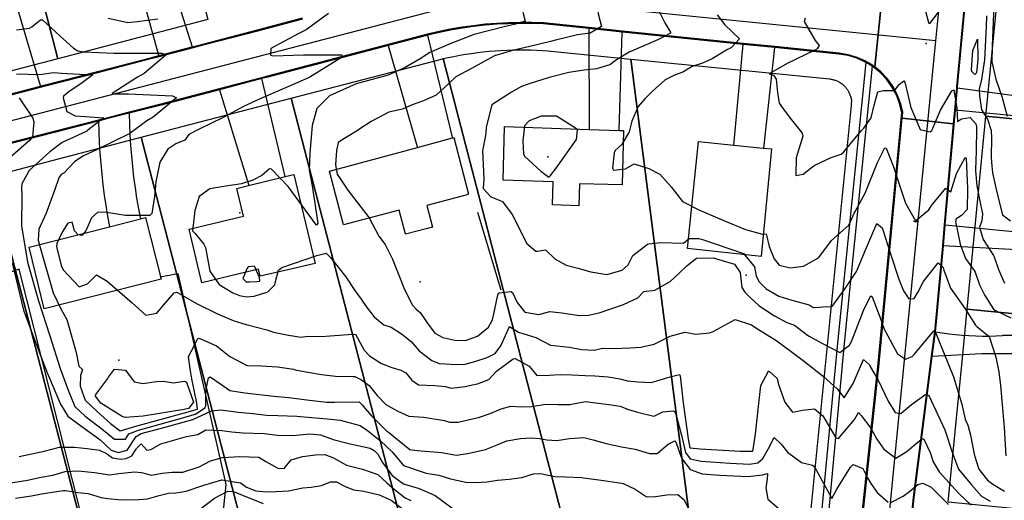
# Model space of a CAD drawing. Header units: inches. Extents: x 1364669 to 1365969, y 438680 to 440663.
# Tile 19 of 33: x 1364976 to 1365484, y 439606 to 439854. Entities that reach past the tile are written whole.
import ezdxf

# ---------------------------------------------------------------- set-up
doc = ezdxf.new("R2010")
doc.units = ezdxf.units.IN
doc.header["$MEASUREMENT"] = 0
for name, color, linetype, true_color in [('Building Footprints', 7, 'Continuous', 0xa71faf), ('Contour Lines 2 ft', 7, 'Continuous', 0x4b1f6a), ('Driveways', 7, 'Continuous', 0xa71faf), ('Fences', 7, 'Continuous', 0xa71faf), ('Parcel Attributes', 7, 'Continuous', 0xf61fde), ('Parcel Line', 7, 'Continuous', 0xf61fde), ('Pavement_Polygons', 7, 'Continuous', 0xf61fde), ('Road Pavement', 7, 'Continuous', 0xa31f53), ('Sidewalks', 7, 'Continuous', 0xa71faf), ('Spot Elevation', 7, 'Continuous', 0xf21f81), ('Street Centerlines', 7, 'Continuous', 0xa31f53)]:
    doc.layers.add(name, color=color, linetype=linetype, true_color=true_color)

msp = doc.modelspace()

# ---------------------------------------------------------------- linework, layer by layer
at = {"layer": 'Building Footprints'}
for points in [[(1365287.75, 439796.41), (1365287, 439768.41), (1365265, 439769), (1365264.63, 439757.59), (1365251, 439758.19), (1365251.38, 439770), (1365225.62, 439770.81), (1365226.37, 439798.59), (1365270, 439797.03), (1365285.38, 439796.5)], [(1365186.25, 439757.81), (1365189.25, 439746.59), (1365186.62, 439745.91), (1365175.25, 439743), (1365172, 439755.41), (1365143.25, 439747.81), (1365136, 439775.59), (1365181.37, 439787.75), (1365199.5, 439792.62), (1365200.25, 439792.81), (1365207.75, 439763.59), (1365206.37, 439763.22)], [(1365364, 439787), (1365358.62, 439731.59), (1365320.75, 439735.59), (1365326.37, 439790.81), (1365344.62, 439788.97), (1365359.75, 439787.44)], [(1365119.13, 439725.75), (1365100.38, 439721.41), (1365099.38, 439725), (1365070.25, 439718), (1365063.62, 439745.59), (1365091.75, 439752.41), (1365088.25, 439766.59), (1365094.38, 439768.09), (1365113.25, 439772.69), (1365117.75, 439773.81), (1365128.75, 439728)], [(1365049.25, 439719.81), (1364989, 439704.59), (1364981.25, 439736.41), (1365022.62, 439746.88), (1365038.62, 439750.91), (1365041.25, 439751.59)]]:
    msp.add_lwpolyline(points, close=True, dxfattribs=at)
at = {"layer": 'Contour Lines 2 ft'}
for points, elevation in [([(1365484.25, 439918.68), (1365481.93, 439908.91), (1365481.37, 439906.47), (1365481.58, 439897.86), (1365479.78, 439879.81), (1365478.54, 439856.8), (1365477.87, 439840.02), (1365477.67, 439831.79), (1365479.67, 439822.89), (1365483, 439813.5), (1365483.22, 439812.72), (1365485.58, 439803.91)], 844), ([(1365250, 439902.85), (1365254.6, 439901.59), (1365260.59, 439899.51), (1365272.88, 439894.56), (1365278.84, 439891.12), (1365286.16, 439886.09), (1365293.89, 439880.72), (1365310.58, 439871.23), (1365311.88, 439867.07), (1365310.89, 439866.35), (1365305.44, 439861.14), (1365305.07, 439859.8), (1365309.03, 439851.88), (1365311.93, 439847.1), (1365311.84, 439846.68), (1365305.74, 439843.39), (1365290.67, 439836.8), (1365284.03, 439832.88), (1365280.65, 439830.34), (1365273.79, 439828.32), (1365267.36, 439827.65), (1365259.57, 439826.42), (1365250, 439823.97)], 836), ([(1365250, 439886.4), (1365262.57, 439882.03), (1365271.88, 439877.71), (1365274.52, 439876.02), (1365278.6, 439872.88), (1365276.52, 439869.78), (1365274.61, 439866.37), (1365274.55, 439856.64), (1365276.33, 439850.13), (1365270.53, 439846.69), (1365263.97, 439845.71), (1365253.27, 439843.14), (1365250, 439842.35)], 834), ([(1365442.89, 439859.81), (1365444.96, 439852.12), (1365445.69, 439851.69), (1365451.35, 439859)], 842), ([(1365135.61, 439856.73), (1365123.99, 439848.33), (1365119.94, 439846.38), (1365105.87, 439838.7), (1365105.71, 439835.36), (1365106.82, 439835.03), (1365122.74, 439835.47), (1365142.25, 439835.56), (1365143.1, 439834.57), (1365125.9, 439823.97), (1365120.97, 439821.69), (1365100.66, 439813.02), (1365092.07, 439809.08), (1365081.3, 439803.25), (1365068.52, 439797.02), (1365063.6, 439794.5), (1365061.41, 439791.44), (1365056.88, 439789.57), (1365052.77, 439786.78), (1365048.5, 439780.19), (1365046.54, 439770.1), (1365045.76, 439762.55), (1365044.52, 439753.77), (1365043.44, 439752.62), (1365030.87, 439752.75), (1365021.06, 439754.25), (1365016.67, 439754.36), (1365013.33, 439751.42), (1365010.47, 439744.81), (1365008.28, 439742.39), (1365006.54, 439742.63), (1365004.54, 439744.7), (1365003.44, 439749.22), (1365001.13, 439748.68), (1364998.18, 439744.03), (1364995.44, 439738.25), (1364995.26, 439736.69), (1364997.67, 439726.84), (1364998.77, 439724.76), (1365006.92, 439715.9), (1365011.28, 439717.45), (1365015.91, 439722.15), (1365021.37, 439718.83), (1365034.26, 439707.74), (1365041.42, 439701.25), (1365046.97, 439702.26), (1365050.51, 439706.43), (1365055.92, 439712.74), (1365057.34, 439713.15), (1365067.45, 439707.38), (1365078.36, 439702.03), (1365086.35, 439698.54), (1365093.02, 439696.54), (1365103.8, 439693.82), (1365107.18, 439692.63), (1365114.89, 439690.96), (1365121.48, 439690.06), (1365124.72, 439690.41), (1365131.84, 439690.25), (1365145.7, 439691.33), (1365149.54, 439691.5), (1365150.48, 439689.71), (1365153.88, 439683.35), (1365156.64, 439680.44), (1365162.84, 439676.32), (1365168.18, 439674.32), (1365172.8, 439672.95), (1365175.36, 439671.52), (1365178.57, 439667.86), (1365182.01, 439665.39), (1365190.39, 439664.99), (1365195.82, 439664.47), (1365198.84, 439663.63), (1365206.06, 439664.48), (1365211.42, 439665.72), (1365212.42, 439665.99), (1365218.31, 439668.17), (1365222.21, 439672.51), (1365226.91, 439675.94), (1365230.87, 439678.84), (1365231.9, 439678.96), (1365239.08, 439675.03), (1365242.97, 439670.17), (1365249.27, 439670.43), (1365255.11, 439670.82), (1365261.01, 439670.63), (1365267.89, 439670.25), (1365272.86, 439670.11), (1365279.85, 439669.45), (1365285.84, 439668.5), (1365289.8, 439667.44), (1365295.01, 439666.97), (1365301.91, 439666.69), (1365312.5, 439669.67), (1365316.58, 439670.77), (1365316.93, 439670), (1365318.49, 439656.08), (1365321.03, 439637.6), (1365321.97, 439632.89), (1365327.31, 439632.49), (1365347.91, 439631.3), (1365354.26, 439631.24), (1365354.63, 439632.07), (1365355.75, 439640.24), (1365358.43, 439665.13), (1365362.55, 439672.54), (1365362.77, 439672.5), (1365367.01, 439668.67), (1365367.66, 439665.64), (1365370.92, 439656.5), (1365374.76, 439651.27), (1365379.94, 439652.33), (1365386.18, 439653.11), (1365390.57, 439649.46), (1365391.49, 439647.78), (1365397.24, 439638.15), (1365398.63, 439637.68), (1365406.75, 439647.48), (1365408.88, 439651.22), (1365410.32, 439649.57), (1365415.2, 439643.14), (1365418.37, 439637.41), (1365421.86, 439632.23), (1365428.19, 439627.59), (1365433.82, 439631), (1365438.63, 439635.22), (1365441.95, 439637.67), (1365442.57, 439637.41), (1365445.76, 439630.49), (1365447.31, 439625.77), (1365450.42, 439620.62), (1365460.54, 439609.44), (1365466.98, 439603.46)], 830), ([(1365022, 439854.29), (1365031.33, 439852.25), (1365032.03, 439852.21), (1365036.81, 439852.66), (1365047.5, 439854.01)], 830), ([(1365235.76, 439857.4), (1365236.92, 439852.76), (1365232, 439851.21), (1365226.12, 439849.94), (1365210.74, 439845.89), (1365198.67, 439841.3), (1365187.77, 439836.69), (1365182.77, 439833.45), (1365175.02, 439829), (1365166.36, 439825.02), (1365149.77, 439820.61), (1365135.99, 439814.4), (1365129.56, 439807.85), (1365127.13, 439798.98), (1365125.85, 439784.81), (1365125.55, 439776.06), (1365127.14, 439767.9), (1365130.02, 439748.76), (1365129.32, 439747.67), (1365114.79, 439767.54), (1365106.2, 439776.55), (1365105.2, 439776.69), (1365101.15, 439773.3), (1365096.6, 439770.86), (1365090.63, 439768.98), (1365082.54, 439767.83), (1365074.36, 439766.38), (1365068.91, 439762.52), (1365066.54, 439755.18), (1365065.39, 439744.76), (1365066.78, 439743.4), (1365071.34, 439737.95), (1365072.12, 439736.22), (1365074.39, 439724.02), (1365079.12, 439717.04), (1365086.2, 439712.74), (1365089.66, 439711.52), (1365093.33, 439710.82), (1365097.16, 439711.1), (1365104.26, 439713.29), (1365107.8, 439717.01), (1365108, 439718.05), (1365109.73, 439724.53), (1365111.42, 439725.88), (1365129.62, 439732.1), (1365134.34, 439733.23), (1365136.52, 439731.11), (1365144.48, 439721.01), (1365149.06, 439713.95), (1365152.34, 439709.55), (1365155.31, 439705.2), (1365159.02, 439700.44), (1365164.13, 439696.37), (1365167.84, 439695.08), (1365173.28, 439691.65), (1365178.26, 439687.66), (1365182.29, 439682.98), (1365188.18, 439678.42), (1365188.77, 439678), (1365192.55, 439676.47), (1365201.72, 439675.83), (1365205.96, 439676.09), (1365211.07, 439677.43), (1365217.35, 439679.44), (1365221.55, 439681.61), (1365224.46, 439685.46), (1365226.78, 439690.89), (1365228.9, 439695.45), (1365233.48, 439692.56), (1365242.48, 439689.75), (1365250.05, 439685.91), (1365259.81, 439684.81), (1365266.04, 439683.6), (1365272.63, 439683.28), (1365276.79, 439684.25), (1365282.38, 439684.16), (1365291.1, 439684.46), (1365296.71, 439684.84), (1365303.55, 439686.42), (1365311.72, 439690.44), (1365319.36, 439692.51), (1365325.06, 439691.55), (1365332.1, 439692.17), (1365333.85, 439692.93), (1365345.3, 439699.14), (1365353.68, 439696.31), (1365355.42, 439695.16), (1365366.81, 439688.14), (1365377.52, 439679.98), (1365380.31, 439677.89), (1365390.85, 439669.78), (1365397.84, 439663.35), (1365401.54, 439658.73), (1365406.08, 439666.14), (1365411.54, 439678.42), (1365414.57, 439675.76), (1365415.1, 439674.58), (1365418.98, 439667.8), (1365424.2, 439656.95), (1365427.73, 439651.08), (1365430.7, 439650.59), (1365436.26, 439655.25), (1365443.58, 439660.66), (1365445.15, 439659.98), (1365453.32, 439642.26), (1365457.29, 439630.16), (1365460.53, 439621.92), (1365467.08, 439613.84), (1365472.23, 439607.96), (1365476.72, 439605.42)], 832), ([(1365335.96, 439856.1), (1365340.02, 439851.02), (1365347.57, 439843.66), (1365343.35, 439839.25), (1365341.81, 439838.43), (1365341.4, 439838.19), (1365333.43, 439833.47), (1365328.38, 439831.18), (1365323.12, 439829.4), (1365318.28, 439826.61), (1365313.99, 439824.97), (1365309.17, 439822.51), (1365302.43, 439816.66), (1365298.77, 439812.77), (1365295.31, 439808.78), (1365292.05, 439801.37), (1365290.65, 439795.83), (1365286.86, 439789.23), (1365283.35, 439786.09), (1365282.8, 439785), (1365282, 439777.04), (1365282.59, 439776), (1365288.71, 439776.7), (1365293.17, 439779.28), (1365300.78, 439776.82), (1365306.5, 439773.92), (1365312.21, 439767.37), (1365318.05, 439759.91), (1365326.49, 439755.6), (1365339.73, 439750)], 838), ([(1365381.29, 439854.37), (1365380.78, 439852.72), (1365386.56, 439842.79), (1365388.66, 439840.22), (1365387.63, 439838.59), (1365386.36, 439837.84), (1365372.03, 439831.09), (1365362.81, 439825.73), (1365365.02, 439824.99), (1365366.37, 439822.89), (1365367.14, 439816.03), (1365367.91, 439810.51), (1365371.01, 439806.34), (1365374.25, 439801.97), (1365379.77, 439795.06), (1365380.09, 439793.53), (1365376.71, 439782.36), (1365376.63, 439773.28), (1365380.35, 439773.98), (1365385.33, 439777.97), (1365386.36, 439778.59), (1365394.74, 439782.52), (1365399.9, 439784.35), (1365401.25, 439785.51), (1365410.49, 439796.43), (1365411.6, 439797.74), (1365415.43, 439802.97), (1365416.98, 439809.5), (1365418.83, 439816.33), (1365421.6, 439817.12), (1365427.33, 439817.03), (1365427.61, 439817.24), (1365429.87, 439820.2), (1365432.29, 439822.14), (1365432.77, 439821.4), (1365435.8, 439808.28), (1365440.67, 439797.03), (1365445.82, 439795.77), (1365446.68, 439796.51), (1365451.13, 439806.92), (1365457.06, 439816.89), (1365458, 439817.36), (1365459.63, 439808.04), (1365459.89, 439801.18), (1365462, 439802.46), (1365466.38, 439803.16), (1365469.4, 439799.84), (1365469.71, 439798.35), (1365469.55, 439785.2), (1365469.42, 439781.63), (1365469.21, 439775.66), (1365469.91, 439768), (1365471.77, 439758.41), (1365472.8, 439753.59), (1365472.56, 439750)], 840), ([(1365474.88, 439855.51), (1365474.66, 439849.95), (1365473.82, 439832.91), (1365472.35, 439822.83), (1365471.03, 439817.8), (1365471.34, 439814.37), (1365472.31, 439807.19), (1365475.37, 439802.33), (1365477.38, 439796.45), (1365477.43, 439792.68), (1365477.32, 439782.88), (1365477.55, 439780.22), (1365478.03, 439774.69), (1365479.63, 439766.91), (1365481.81, 439758.26), (1365483.16, 439753.01), (1365487.27, 439750)], 842), ([(1364974.69, 439848.39), (1364981.4, 439849.24), (1364982.5, 439849.88), (1364986.99, 439853.55), (1364988.08, 439853.46), (1364997.04, 439845.24), (1365004, 439838.86), (1365006.25, 439837.57), (1365009.43, 439836.97), (1365024.92, 439836.37), (1365049.64, 439836.27), (1365051.78, 439835.4), (1365040.55, 439825.88), (1365036.99, 439823.89), (1365023.94, 439815.56), (1365023.93, 439815.43), (1365032.35, 439815.3), (1365055.18, 439814.32), (1365057.09, 439813.23), (1365045.07, 439803.34), (1365041.92, 439801.51), (1365033.15, 439794.99), (1365016.25, 439786.62), (1365008.84, 439783.28), (1365004.61, 439780.39), (1364998.99, 439774.43), (1364997.68, 439773.75), (1364996.53, 439772.05), (1364994.29, 439765.62), (1364990.02, 439753.83), (1364986.19, 439745.6), (1364985.86, 439739.96), (1364986.46, 439737.32), (1364993.49, 439712.88), (1364997.54, 439704.62), (1365000.68, 439699.15), (1365005.44, 439682.02), (1365006.86, 439675.04), (1365008.77, 439673.29), (1365007.67, 439670.23), (1365007.57, 439664.74), (1365010.11, 439657.57), (1365016.21, 439651.66), (1365023.15, 439645.57), (1365028.19, 439641.72), (1365029.39, 439642.02), (1365036.23, 439644.17), (1365061.37, 439651.05), (1365068, 439652.85), (1365067.64, 439656.04), (1365065.09, 439668.43), (1365064.14, 439673.68), (1365063.28, 439679.93), (1365066.1, 439685.14), (1365068.02, 439689.2), (1365068.86, 439689.44), (1365077.78, 439685.57), (1365084.63, 439680.08), (1365093.21, 439675.52), (1365093.92, 439675.39), (1365100.81, 439675.17), (1365109.24, 439674.72), (1365117.49, 439673.4), (1365118.37, 439673.2), (1365124.87, 439671.86), (1365131.94, 439670.81), (1365139.12, 439669.92), (1365148.32, 439669.76), (1365149.06, 439669.65), (1365152.59, 439668.05), (1365156.51, 439665), (1365160.57, 439660), (1365165.05, 439655.36), (1365171.24, 439651.86), (1365176.99, 439649.3), (1365184.58, 439648.83), (1365195.4, 439646.99), (1365197.9, 439646.1), (1365202.36, 439646.16), (1365212.11, 439648.39), (1365212.92, 439648.64), (1365218.84, 439650.67), (1365224.58, 439653.06), (1365229.57, 439654.46), (1365235.29, 439654.07), (1365240.33, 439654.24), (1365241.31, 439654.38), (1365247.61, 439655.37), (1365253.97, 439655.21), (1365259.97, 439655.3), (1365268.11, 439656.82), (1365272.06, 439656.31), (1365280.17, 439655.31), (1365286, 439654.37), (1365289.69, 439652.91), (1365294.91, 439651.36), (1365303.41, 439649.24), (1365303.93, 439649.35), (1365307.99, 439651.42), (1365313.45, 439651.95), (1365314.42, 439651.03), (1365317.8, 439638.82), (1365319.66, 439630.61), (1365321.99, 439627.36), (1365327.75, 439626.03), (1365342.62, 439625.04), (1365352.71, 439624.57), (1365356.92, 439625.17), (1365359.57, 439627.39), (1365362.38, 439632.65), (1365365.45, 439638.23), (1365369.01, 439634.78), (1365372.21, 439630.67), (1365379.53, 439625.31), (1365385.1, 439624.05), (1365386.17, 439623.18), (1365392.01, 439612.44), (1365395.04, 439606.88), (1365397.67, 439611.67), (1365404.7, 439623.01), (1365406.12, 439624.35), (1365411.03, 439622.21), (1365413.53, 439617.47), (1365415.25, 439614.56), (1365418.57, 439609.97), (1365424.2, 439605.03)], 828), ([(1365250, 439842.35), (1365239.44, 439839.77), (1365230.51, 439837.77), (1365221.15, 439835.03), (1365209.32, 439828.51), (1365201.27, 439824.16), (1365197.45, 439820.54), (1365191.02, 439814.76), (1365184.49, 439811.83), (1365178.69, 439809.79), (1365173.67, 439807.54), (1365166.64, 439805.92), (1365157.55, 439801.17), (1365151.76, 439797.27), (1365150.86, 439796.72), (1365144.4, 439792.62), (1365140.52, 439790.28), (1365139.73, 439786.24), (1365139.19, 439778.83), (1365140.01, 439774.02), (1365145.44, 439765.7), (1365156.48, 439751.53), (1365161.45, 439742.06), (1365164.75, 439737.77), (1365168.61, 439730.19), (1365174.81, 439714.62), (1365178.92, 439706.54), (1365180.82, 439704.35), (1365182.84, 439702.67), (1365186.06, 439697.83), (1365190.44, 439691.97), (1365194.57, 439689.76), (1365200.63, 439688.47), (1365206.17, 439688.3), (1365212.44, 439690.53), (1365218.06, 439695.19), (1365220.19, 439698.91), (1365221.27, 439704.45), (1365222.82, 439711.82), (1365223.6, 439712.87), (1365229.5, 439713.59), (1365230.48, 439713.06), (1365232.85, 439707.83), (1365236.78, 439702.87), (1365244.03, 439701.69), (1365249.71, 439703.23), (1365255.92, 439702.54), (1365265.07, 439701.17), (1365269.63, 439701.3), (1365275.16, 439702.54), (1365287.69, 439706.83), (1365295.13, 439710.28), (1365298.12, 439713.53), (1365303.81, 439714.21), (1365311.74, 439718.64), (1365315.88, 439722.52), (1365320.45, 439726.92), (1365325.26, 439730.62), (1365333.95, 439730.89), (1365344.98, 439727.55), (1365347.84, 439723.23), (1365348.79, 439715.54), (1365350.18, 439713.17), (1365352.92, 439710.59), (1365357.67, 439706.04), (1365365.51, 439700.92), (1365371.9, 439697.54), (1365375.9, 439696.18), (1365382.66, 439691.04), (1365383.4, 439690.57), (1365389.98, 439686.93), (1365399.33, 439682.09), (1365404.3, 439685.77), (1365405.26, 439687.79), (1365411.77, 439704.63), (1365415.19, 439711.24), (1365415.84, 439710.82), (1365419.91, 439700.38), (1365422.2, 439694.12), (1365422.8, 439692.89), (1365429.05, 439681.35), (1365433.12, 439678.71), (1365436.55, 439680.03), (1365437.66, 439681.03), (1365447.78, 439693.31), (1365448.19, 439693.23), (1365450.09, 439688.58), (1365457.83, 439669.57), (1365462.12, 439655.45), (1365462.32, 439654.65), (1365463.81, 439647.69), (1365465.31, 439644.56), (1365466.71, 439639.55), (1365468.52, 439629.73), (1365469.58, 439626.19), (1365470.96, 439621.99), (1365475.37, 439616.25), (1365478.23, 439614.22), (1365484.13, 439610.67)], 834), ([(1364974.57, 439825.75), (1364986.62, 439825.29), (1364993.71, 439826.36), (1364997.83, 439825.96), (1365004.07, 439825.61), (1365014.04, 439825.25), (1365008.55, 439820.98), (1365001.56, 439816.38), (1364998.91, 439814.21), (1364998.66, 439813.35), (1365000.58, 439806.2), (1365004.86, 439804.04), (1365010.25, 439803.78), (1365019.76, 439802.97), (1365011.48, 439796.6), (1365010.88, 439796.2), (1365003.93, 439792.85), (1364998.26, 439790.31), (1364991.76, 439785.43), (1364981.16, 439775.9), (1364977.48, 439768.94), (1364977.28, 439767.08), (1364977.45, 439763.17), (1364977.18, 439747.38), (1364980.4, 439728.58), (1364985.94, 439708.72), (1364991.89, 439690.59), (1364997.16, 439673.85), (1365001.31, 439662.7), (1365004.66, 439654.31), (1365010.02, 439649.26), (1365019.45, 439641.97), (1365025.22, 439637.47), (1365030.84, 439637.44), (1365032.66, 439640.14), (1365037.51, 439642.13), (1365055.42, 439647.05), (1365067, 439650.34), (1365071.82, 439653.63), (1365072.26, 439654.58), (1365072.31, 439662.52), (1365073.75, 439669.06), (1365074.47, 439669.48), (1365080.53, 439665.4), (1365084.72, 439662.46), (1365092.4, 439661.25), (1365107.38, 439659.61), (1365115.08, 439658.86), (1365124.38, 439657.65), (1365134.59, 439656.5), (1365138.57, 439656.53), (1365151.4, 439656.6), (1365153.08, 439654.87), (1365153.47, 439654.38), (1365157.74, 439649.4), (1365165.45, 439641.77), (1365166.41, 439641.03), (1365177.56, 439632.09), (1365181.3, 439631.61), (1365193.89, 439630.49), (1365201.58, 439629.1), (1365207.32, 439630), (1365215.76, 439631.87), (1365216.56, 439632.14), (1365222.49, 439634.42), (1365227.51, 439636.53), (1365234.62, 439637.72), (1365240.03, 439638.12), (1365244.43, 439637.77), (1365248.11, 439637.08), (1365253.39, 439636.79), (1365259.88, 439637.68), (1365267.25, 439638.24), (1365272, 439637.07), (1365278.78, 439635.12), (1365286.69, 439633.54), (1365293.65, 439632.28), (1365301.03, 439629.95), (1365305.06, 439630.01), (1365310.77, 439634.75), (1365314.13, 439636.53), (1365314.64, 439636.01), (1365317.62, 439627.7), (1365322.01, 439621.83), (1365328.19, 439619.58), (1365337.33, 439618.78), (1365351.79, 439618.17), (1365359.42, 439618.99), (1365361.88, 439619.71), (1365361.76, 439616.87), (1365361.1, 439612.39), (1365362.05, 439606.42), (1365369.12, 439600.45)], 826), ([(1365250, 439823.97), (1365249.27, 439823.78), (1365239.06, 439820.52), (1365235.17, 439819.14), (1365229.98, 439816.28), (1365219.87, 439809.75), (1365216.92, 439798.21), (1365216.81, 439797.73), (1365216.6, 439793.92), (1365214.89, 439786.05), (1365215.26, 439778.94), (1365215.62, 439771.52), (1365215.34, 439766.57), (1365219.26, 439762.26), (1365225.21, 439759.92), (1365230.28, 439753.13), (1365237.89, 439738.3), (1365242.54, 439734.33), (1365243.29, 439734.38), (1365247.52, 439734.92), (1365252.3, 439730.29), (1365258.15, 439727.06), (1365264.14, 439725.59), (1365270.83, 439723.61), (1365279.15, 439722.31), (1365286.96, 439724.51), (1365290.04, 439727.29), (1365292.49, 439732.02), (1365300.13, 439737.85), (1365300.74, 439738.16), (1365306.84, 439738.71), (1365318.67, 439738.38), (1365321.48, 439740.89), (1365326.58, 439740.79), (1365328.95, 439740.22), (1365349.54, 439733.13), (1365355.25, 439726.14), (1365356.11, 439721.34), (1365357.73, 439718.54), (1365361.26, 439714.97), (1365367.87, 439711.06), (1365374.47, 439709.02), (1365383.45, 439706.69), (1365385.52, 439705.33), (1365388.82, 439705.45), (1365392.26, 439705.77), (1365394.83, 439705.61), (1365395.58, 439706.22), (1365402.06, 439715.13), (1365407.89, 439723.79), (1365412.64, 439735.29), (1365418.39, 439748.63), (1365421.13, 439746.35), (1365421.58, 439744.85), (1365425.21, 439733.43), (1365429.74, 439719.81), (1365432.09, 439713.93), (1365434.81, 439709.68), (1365437.57, 439709.86), (1365439.72, 439713.33), (1365442.39, 439718.58), (1365449.9, 439728.24), (1365452.56, 439725.88), (1365452.97, 439724.42), (1365456.36, 439715.28), (1365458.9, 439711.56), (1365463.91, 439704.51), (1365469.27, 439696.09), (1365469.96, 439695.49), (1365476.21, 439690.35), (1365479.77, 439679.6), (1365481.29, 439672.07), (1365482.06, 439665.07), (1365483.99, 439643.46), (1365484.94, 439628.89)], 836), ([(1364976.01, 439813.33), (1364983.03, 439802.88), (1364983.58, 439800.88), (1364982.83, 439793.2), (1364981.3, 439791.34), (1364965.13, 439777.22)], 824), ([(1365250, 439803.87), (1365245.24, 439803.88), (1365239.06, 439801.43)], 838), ([(1365250, 439773.36), (1365252.91, 439777.08), (1365263.43, 439791.89), (1365263.91, 439796.88), (1365262.89, 439797.66), (1365253.15, 439803.86), (1365250, 439803.87)], 838), ([(1365239.06, 439801.43), (1365236.61, 439798.95), (1365235.79, 439791.14), (1365236.1, 439784.36), (1365236.81, 439783.02), (1365245.03, 439775.54), (1365249.25, 439772.4), (1365250, 439773.36)], 838), ([(1365404.89, 439750), (1365406.59, 439753.81), (1365407.11, 439754.76), (1365412.25, 439764.16), (1365418.65, 439779.99), (1365422.5, 439787.57), (1365423.2, 439787.44), (1365427.01, 439777.79), (1365429.12, 439770.87), (1365433.05, 439758.97), (1365438.22, 439750), (1365445.09, 439755.67), (1365446.54, 439757.79), (1365453.98, 439766.71), (1365456.49, 439764.89), (1365459.46, 439774.36), (1365463.83, 439782.53), (1365464.44, 439782.21), (1365465.07, 439766.53), (1365464.89, 439755.71), (1365462.04, 439752.75), (1365459.15, 439750.72), (1365459.04, 439750)], 838), ([(1365339.73, 439750), (1365350.65, 439745.38), (1365359.37, 439743.11), (1365361.2, 439743.18), (1365362.73, 439736.77), (1365365.39, 439730.41), (1365367.96, 439727.06), (1365373.67, 439725.76), (1365380.43, 439726.5), (1365388.2, 439730.92), (1365388.93, 439731.69), (1365395.01, 439739.75), (1365403.88, 439747.74), (1365404.89, 439750)], 838), ([(1365437.29, 439750), (1365437.39, 439749.8), (1365438.46, 439749.34), (1365439.15, 439750)], 838), ([(1365459.04, 439750), (1365458.98, 439749.58), (1365461.31, 439737.97), (1365464, 439730.53), (1365468.56, 439724.38), (1365468.96, 439723.54), (1365471.24, 439717.01), (1365474.06, 439711.41), (1365478.42, 439704.49), (1365479.25, 439703.81), (1365487.47, 439700.01)], 838), ([(1365472.56, 439750), (1365472.55, 439749.86), (1365471.21, 439746.67), (1365473.22, 439740.34), (1365478.52, 439732.04), (1365478.89, 439731.3), (1365481.09, 439724.8), (1365484.12, 439717.8)], 840), ([(1364972.41, 439728.31), (1364978.22, 439703.9), (1364986.43, 439681.82), (1364990.42, 439671.66), (1364991.07, 439670.13), (1364997.28, 439655.51), (1365001.1, 439649.19), (1365009.07, 439643.41), (1365015.71, 439638.63), (1365017.78, 439637.03), (1365023.53, 439631.71), (1365027.13, 439630.55), (1365031.7, 439631.71), (1365036.36, 439638.82), (1365038.94, 439640.25), (1365049.47, 439643.06), (1365065.6, 439647.59), (1365075.22, 439652.09), (1365080.02, 439652.6), (1365089.02, 439651.39), (1365096.47, 439650.57), (1365103.54, 439649.84), (1365109.4, 439649.6), (1365119.21, 439649.34), (1365126.98, 439648.66), (1365134.81, 439647.85), (1365141.59, 439647.19), (1365151.87, 439644.4), (1365155.73, 439641.92), (1365161.62, 439637.13), (1365162.43, 439636.53), (1365168.43, 439630.93), (1365174.31, 439623.76), (1365185.9, 439619.92), (1365192.48, 439618.78), (1365198.54, 439616.93), (1365206.45, 439615.17), (1365211.27, 439615.11), (1365217.38, 439615.48), (1365222.74, 439616.2), (1365228.64, 439616.84), (1365235.29, 439617.63), (1365241.28, 439619.56), (1365244.92, 439619.66), (1365252.22, 439618.21), (1365257.85, 439618.06), (1365266.2, 439617.59), (1365267.11, 439617.5), (1365274.99, 439616.37), (1365286.82, 439614.68), (1365287.6, 439614.48), (1365293.67, 439611.7), (1365299.35, 439607.81), (1365299.84, 439607.73), (1365304.21, 439607.89), (1365310.09, 439608.67), (1365315.73, 439608.93), (1365318.99, 439606.16), (1365322.01, 439599.83)], 824), ([(1365425.47, 439604.7), (1365431.98, 439608.09), (1365435.18, 439610.38), (1365439.51, 439613.97), (1365442.1, 439614.82), (1365446.32, 439612.69), (1365455.31, 439603.67)], 828)]:
    msp.add_lwpolyline(points, dxfattribs=dict(at, elevation=elevation))
for points, elevation in [([(1365469.77, 439826.27), (1365468.79, 439825.36), (1365467.29, 439826.84), (1365467.11, 439827.78), (1365467.88, 439837.76), (1365470.27, 439843.47), (1365470.38, 439833.25)], 840), ([(1365098.66, 439718.69), (1365100.11, 439718.91), (1365099.94, 439720.7), (1365097.31, 439726.56), (1365094.15, 439726.2), (1365093.53, 439725.5), (1365091.32, 439720.16), (1365093.11, 439718.53), (1365094.78, 439718.45)], 834), ([(1365025.25, 439673.47), (1365030.93, 439673.03), (1365035.38, 439666.98), (1365039.77, 439666.02), (1365046.85, 439667.2), (1365050.51, 439667.26), (1365055.68, 439666.49), (1365061.37, 439667.37), (1365062.38, 439666.7), (1365065.98, 439656.55), (1365063.3, 439653.13), (1365061.1, 439652.74), (1365039.91, 439649.23), (1365030.69, 439648.6), (1365029.17, 439649.16), (1365018.14, 439655.99), (1365015.31, 439659.64), (1365015.6, 439660.36), (1365021.82, 439668.75), (1365022.1, 439669.36)], 828)]:
    msp.add_lwpolyline(points, close=True, dxfattribs=dict(at, elevation=elevation))
for points in [[(1364976, 439628.51, 822), (1364988.96, 439631.29, 822), (1364996.75, 439633.37, 822), (1365004.62, 439633.22, 822), (1365011.13, 439632.64, 822), (1365017.37, 439631.79, 822), (1365021.03, 439630.04, 822), (1365024.17, 439627.86, 822), (1365028.32, 439627.08, 822), (1365031.28, 439627.42, 822), (1365034.09, 439628.79, 822), (1365036.33, 439632.23, 822), (1365036.59, 439632.66, 822), (1365038.91, 439634.98, 822), (1365041.79, 439631.76, 822), (1365043.9, 439632.17, 822), (1365049.14, 439635.01, 822), (1365062.35, 439638.84, 822), (1365068.23, 439639.82, 822), (1365072.25, 439642.19, 822), (1365080.53, 439641.88, 822), (1365085.67, 439641.23, 822), (1365091.49, 439640.73, 822), (1365102.39, 439640.29, 822), (1365109.26, 439639.42, 822), (1365117.18, 439639.32, 822), (1365125.85, 439640.12, 822), (1365131.4, 439639.56, 822), (1365137.94, 439637.29, 822), (1365146.7, 439634.94, 822), (1365157.08, 439632.79, 822), (1365159.13, 439631.6, 822), (1365161.07, 439629.63, 822), (1365163.41, 439625.31, 822), (1365168.45, 439618.63, 822), (1365174.3, 439614.45, 822), (1365182.33, 439611.98, 822), (1365190.6, 439608.37, 822), (1365202.43, 439599.6, 822)], [(1364969.46, 439614.62, 820), (1364980.41, 439616.36, 820), (1364987.41, 439617.77, 820), (1364993.4, 439618.88, 820), (1364999.8, 439620.82, 820), (1365006.42, 439621.14, 820), (1365014.89, 439620.3, 820), (1365022.82, 439618.96, 820), (1365027.5, 439619.73, 820), (1365035.46, 439620.55, 820), (1365039.07, 439620.21, 820), (1365044.22, 439618.91, 820), (1365049.8, 439619.96, 820), (1365054.99, 439620.36, 820), (1365060.49, 439620.44, 820), (1365068.91, 439623.22, 820), (1365074.74, 439626.26, 820), (1365080.88, 439627.96, 820), (1365089.62, 439628.53, 820), (1365099.56, 439628.05, 820), (1365103.3, 439625.93, 820), (1365109.34, 439622.49, 820), (1365112.71, 439622.22, 820), (1365116.36, 439626.7, 820), (1365122.13, 439628.46, 820), (1365128.85, 439629.34, 820), (1365133.62, 439629.54, 820), (1365138.14, 439627.73, 820), (1365144.79, 439624, 820), (1365153.03, 439621.98, 820), (1365161, 439619.16, 820), (1365165.57, 439614.9, 820), (1365169.48, 439611.59, 820), (1365175.06, 439607.11, 820), (1365177.94, 439605.77, 820)], [(1364974.21, 439607.07, 818), (1364982.44, 439608.19, 818), (1364987.51, 439609.19, 818), (1364992.99, 439610.05, 818), (1364998.83, 439610.88, 818), (1364999.87, 439610.88, 818), (1365006.26, 439609.87, 818), (1365011.56, 439609.41, 818), (1365018.31, 439607.3, 818), (1365021.82, 439606.87, 818), (1365028.86, 439606.1, 818), (1365037.71, 439606.3, 818), (1365042.16, 439606.74, 818), (1365048.16, 439608.3, 818), (1365053.06, 439609.6, 818), (1365056.89, 439609.69, 818), (1365062.21, 439610.63, 818), (1365071.28, 439613.76, 818), (1365080.63, 439616.44, 818), (1365090.24, 439614.94, 818), (1365093.28, 439612.67, 818), (1365098.03, 439610.85, 818), (1365103.34, 439610.35, 818), (1365108.6, 439610.46, 818), (1365115, 439610.86, 818), (1365122.34, 439612.34, 818), (1365126.68, 439612.59, 818), (1365131.91, 439613.59, 818), (1365136.65, 439615.45, 818), (1365139.74, 439615.46, 818), (1365143.85, 439613.16, 818), (1365148.43, 439611.35, 818), (1365153.79, 439610.57, 818), (1365161.7, 439608.71, 818), (1365167.87, 439606.03, 818), (1365173.62, 439601.62, 818)], [(1365069.62, 439601.57, 816), (1365076.73, 439607.08, 816), (1365083.63, 439610.55, 816), (1365086.63, 439610.52, 816), (1365090.33, 439608.84, 816), (1365101.91, 439604.28, 816)]]:
    msp.add_polyline3d(points, dxfattribs=at)
at = {"layer": 'Driveways'}
for p, q in [((1365046.4, 439899.6), (1365065.2, 439839.6)), ((1365048, 439835.2), (1365031.4, 439895.6)), ((1364969.8, 439877.4), (1364987, 439819.2)), ((1365269.8, 439849), (1365270, 439797)), ((1365199.6, 439792.4), (1365186.8, 439845.6)), ((1365285.4, 439796.6), (1365287, 439847.2)), ((1365166.4, 439840.2), (1365181.4, 439787.6)), ((1365344.6, 439789), (1365349.4, 439840.8)), ((1365365.6, 439839.2), (1365359.8, 439787.4)), ((1365113.2, 439772.8), (1365101.2, 439823.2)), ((1365460, 439818.4), (1365531.4, 439809)), ((1365079.4, 439817.4), (1365094.4, 439768.2)), ((1365453.6, 439747.8), (1365533.6, 439740.2)), ((1365490.6, 439735), (1365452.6, 439737)), ((1365472.4, 439681.4), (1365446.8, 439680))]:
    msp.add_line(p, q, dxfattribs=at)
for points in [[(1365589, 439837.2), (1365618, 439834.2), (1365614.4, 439793.6), (1365551.6, 439797.2), (1365496.2, 439803.4), (1365458.8, 439807)], [(1365032.8, 439805.2), (1365032.92, 439799.72), (1365033.14, 439794.25), (1365033.46, 439788.78), (1365033.89, 439783.32), (1365034.41, 439777.86), (1365035.05, 439772.42), (1365035.78, 439766.99), (1365036.62, 439761.58), (1365037.56, 439756.18), (1365038.6, 439750.8)], [(1365017, 439801.2), (1365017.12, 439795.75), (1365017.34, 439790.29), (1365017.66, 439784.85), (1365018.07, 439779.41), (1365018.58, 439773.97), (1365019.19, 439768.55), (1365019.9, 439763.14), (1365020.7, 439757.75), (1365021.6, 439752.36), (1365022.6, 439747)], [(1365448.6, 439692.8), (1365452.03, 439692.24), (1365455.47, 439691.76), (1365458.92, 439691.36), (1365462.38, 439691.04), (1365465.84, 439690.8), (1365469.31, 439690.64), (1365472.78, 439690.56), (1365476.26, 439690.56), (1365479.73, 439690.64), (1365483.2, 439690.8)], [(1365537.8, 439689.4), (1365532.34, 439689.65), (1365526.89, 439689.87), (1365521.43, 439690.07), (1365515.97, 439690.25), (1365510.51, 439690.4), (1365505.05, 439690.53), (1365499.59, 439690.63), (1365494.12, 439690.71), (1365488.66, 439690.77), (1365483.2, 439690.8)], [(1365542.2, 439680), (1365535.22, 439680.32), (1365528.25, 439680.6), (1365521.27, 439680.84), (1365514.29, 439681.04), (1365507.31, 439681.2), (1365500.33, 439681.32), (1365493.35, 439681.4), (1365486.36, 439681.44), (1365479.38, 439681.44), (1365472.4, 439681.4)]]:
    msp.add_lwpolyline(points, dxfattribs=at)
at = {"layer": 'Fences'}
msp.add_line((1365224.6, 439714.2), (1365212.6, 439754.2), dxfattribs=at)
for points in [[(1365038.6, 439477.6), (1364976, 439725), (1364965.4, 439721.4)], [(1365048.8, 439721), (1365057.8, 439722.8), (1365082.6, 439614), (1365076.2, 439552.2), (1365025, 439530)]]:
    msp.add_lwpolyline(points, dxfattribs=at)
at = {"layer": 'Parcel Attributes'}
for p in [(1365248.71, 439782.89), (1365089.85, 439753.99), (1365351.02, 439721.88), (1365182.76, 439718.53), (1365027.43, 439678.11)]:
    msp.add_point(p, dxfattribs=at)
at = {"layer": 'Parcel Line'}
for points in [[(1364912.39, 440154.59), (1364995.9, 439833.46), (1364918.48, 439813.33), (1364876.04, 439976.5), (1364901.61, 440155.9)], [(1364997.74, 440144.24), (1365073.33, 439853.6), (1364995.9, 439833.46), (1364912.39, 440154.59)], [(1365683.4, 439884), (1365673.69, 439784.47), (1365474.63, 439803.9), (1365484.34, 439903.42)], [(1365257.63, 439591.55), (1365179.24, 439571.16), (1365116.31, 439813.12), (1365190.53, 439832.42), (1365194.31, 439833.36), (1365194.7, 439833.51)], [(1365291.44, 439833.25), (1365323.31, 439585), (1365257.63, 439591.55), (1365194.7, 439833.51), (1365197.29, 439834.03), (1365200.27, 439834.66), (1365203.27, 439835.23), (1365206.28, 439835.75), (1365209.3, 439836.22), (1365212.33, 439836.63), (1365215.36, 439837), (1365218.4, 439837.3), (1365221.44, 439837.56), (1365224.49, 439837.76), (1365227.54, 439837.91), (1365230.59, 439838.01), (1365233.64, 439838.05), (1365236.7, 439838.04), (1365239.75, 439837.98), (1365242.8, 439837.86), (1365245.85, 439837.69), (1365248.9, 439837.47), (1365251.94, 439837.19)], [(1365179.24, 439571.16), (1365101.82, 439551.02), (1365038.89, 439792.98), (1365116.31, 439813.12)], [(1365673.69, 439784.47), (1365665.57, 439701.25), (1365663.98, 439684.95), (1365464.92, 439704.38), (1365474.63, 439803.9)], [(1365101.82, 439551.02), (1365024.39, 439530.88), (1364961.46, 439772.84), (1365038.89, 439792.98)], [(1365024.39, 439530.88), (1365038.01, 439478.52), (1364947.47, 439490.44), (1364917.86, 439494.34), (1364891.26, 439757.32), (1364891.7, 439757.37), (1364895.61, 439757.8), (1364899.5, 439758.31), (1364903.39, 439758.88), (1364907.26, 439759.52), (1364911.13, 439760.23), (1364914.98, 439761.01), (1364918.82, 439761.85), (1364925.24, 439763.42), (1364961.46, 439772.84)], [(1365663.98, 439684.95), (1365654.27, 439585.43), (1365455.14, 439604.86), (1365462.54, 439679.11), (1365464.92, 439704.38)]]:
    msp.add_lwpolyline(points, close=True, dxfattribs=at)
msp.add_lwpolyline([(1365323.31, 439585), (1365291.44, 439833.25), (1365393.98, 439823.03), (1365394.42, 439822.98), (1365394.85, 439822.91), (1365395.28, 439822.83), (1365395.7, 439822.73), (1365396.12, 439822.62), (1365396.54, 439822.5), (1365396.96, 439822.36), (1365397.36, 439822.2), (1365397.77, 439822.04), (1365398.16, 439821.85), (1365398.55, 439821.66), (1365398.93, 439821.45), (1365399.31, 439821.22), (1365399.68, 439820.99), (1365400.04, 439820.74), (1365400.38, 439820.48), (1365400.73, 439820.21), (1365401.06, 439819.92), (1365401.38, 439819.63), (1365401.69, 439819.32), (1365401.99, 439819), (1365402.27, 439818.68), (1365402.55, 439818.34), (1365402.81, 439817.99), (1365403.07, 439817.63), (1365403.31, 439817.27), (1365403.53, 439816.9), (1365403.75, 439816.52), (1365403.95, 439816.13), (1365404.13, 439815.74), (1365404.3, 439815.33), (1365404.46, 439814.93), (1365404.61, 439814.52), (1365404.74, 439814.1), (1365404.85, 439813.68), (1365404.95, 439813.25), (1365405.04, 439812.83), (1365405.34, 439812.37), (1365405.3, 439811.95), (1365405.26, 439811.52), (1365405.22, 439811.1), (1365405.17, 439810.66), (1365405.13, 439810.23), (1365405.09, 439809.8), (1365405.04, 439809.36), (1365382.07, 439579.14)], dxfattribs=at)
at = {"layer": 'Pavement_Polygons'}
for points in [[(1365465.84, 439886.56), (1365459.5, 439819.05), (1365459.45, 439818.45), (1365458.43, 439807.03), (1365457.78, 439799.87), (1365431.43, 439802.9), (1365431.7, 439805.75), (1365431.7, 439805.8), (1365431.69, 439805.92), (1365430.59, 439810.53), (1365430.57, 439810.59), (1365428.87, 439815.02), (1365428.86, 439815.03), (1365428.84, 439815.08), (1365426.58, 439819.26), (1365426.56, 439819.28), (1365426.54, 439819.31), (1365423.76, 439823.15), (1365423.72, 439823.2), (1365420.45, 439826.65), (1365420.44, 439826.65), (1365420.41, 439826.69), (1365417.26, 439829.25), (1365420.69, 439862.65)], [(1365420.69, 439862.65), (1365417.26, 439829.25), (1365416.73, 439829.68), (1365416.7, 439829.69), (1365416.67, 439829.72), (1365416.26, 439829.97), (1365413.05, 439831.94), (1365412.63, 439832.2), (1365412.58, 439832.23), (1365408.23, 439834.16), (1365408.22, 439834.16), (1365408.17, 439834.18), (1365403.63, 439835.53), (1365403.61, 439835.53), (1365403.57, 439835.54), (1365398.88, 439836.29), (1365398.86, 439836.3), (1365365.65, 439839.7), (1365349.46, 439841.35), (1365287.05, 439847.74), (1365269.85, 439849.5), (1365246.45, 439851.9), (1365246.42, 439851.9), (1365240.41, 439852.1), (1365240.4, 439852.1), (1365234.4, 439852.1), (1365234.39, 439852.1), (1365228.38, 439851.9), (1365222.38, 439851.7), (1365222.37, 439851.7), (1365216.36, 439851.3), (1365216.33, 439851.3), (1365210.33, 439850.5), (1365204.53, 439849.69), (1365204.52, 439849.69), (1365198.32, 439848.69), (1365198.31, 439848.69), (1365198.3, 439848.69), (1365192.7, 439847.49), (1365192.69, 439847.49), (1365186.69, 439846.09), (1365186.68, 439846.08), (1365166.25, 439840.76), (1365159.07, 439838.88), (1365131.67, 439831.68), (1365104.07, 439824.48), (1365101.07, 439823.69), (1365079.25, 439817.96), (1365076.67, 439817.28), (1365049.07, 439810.08), (1365032.67, 439805.89), (1365021.67, 439803.08), (1365016.87, 439801.83), (1364994.08, 439795.88), (1364966.47, 439788.88)], [(1364970.71, 439814.56), (1364987.09, 439818.84), (1364988.92, 439819.32), (1365016.53, 439826.32), (1365043.93, 439833.52), (1365048.15, 439834.62), (1365065.33, 439839.1), (1365071.53, 439840.72), (1365099.13, 439847.92), (1365122.3, 439854.01)]]:
    msp.add_lwpolyline(points, dxfattribs=at)
msp.add_polyline3d([(1365405.5, 439544.55, 0), (1365419.5, 439676.35, 0), (1365431.43, 439802.9, 0), (1365457.78, 439799.87, 0), (1365453.12, 439747.84, 0), (1365452.16, 439737.04, 0), (1365448.5, 439696.25, 0), (1365448.07, 439692.87, 0), (1365446.42, 439680.07, 0), (1365437.1, 439607.46, 0), (1365437.1, 439607.45, 0), (1365435, 439586.84, 0)], dxfattribs=at)
at = {"layer": 'Road Pavement'}
for points in [[(1365435.5, 439586.79, 0), (1365437.6, 439607.4, 0), (1365446.92, 439680.01, 0), (1365448.56, 439692.81, 0), (1365449, 439696.2, 0), (1365452.65, 439737, 0), (1365453.62, 439747.8, 0), (1365458.92, 439806.99, 0), (1365459.95, 439818.41, 0), (1365460, 439819, 0), (1365468.37, 439908.2, 0), (1365469.49, 439920.21, 0), (1365470, 439925.6, 0), (1365477.11, 440000, 0), (1365478.72, 440016.81, 0), (1365479.73, 440027.41, 0), (1365481.2, 440042.8, 0), (1365488.7, 440116.01, 0)], [(1364970.59, 439815.05, 0), (1364986.96, 439819.32, 0), (1364988.8, 439819.8, 0), (1365016.4, 439826.8, 0), (1365043.8, 439834, 0), (1365048.03, 439835.1, 0), (1365065.2, 439839.58, 0), (1365071.4, 439841.2, 0), (1365099, 439848.4, 0), (1365122.18, 439854.49, 0)], [(1365405, 439544.6, 0), (1365419, 439676.4, 0), (1365431.2, 439805.8, 0), (1365430.1, 439810.41, 0), (1365428.4, 439814.84, 0), (1365426.14, 439819.02, 0), (1365423.36, 439822.86, 0), (1365420.09, 439826.3, 0), (1365416.41, 439829.29, 0), (1365415.99, 439829.55, 0), (1365412.79, 439831.51, 0), (1365412.37, 439831.77, 0), (1365408.03, 439833.7, 0), (1365403.49, 439835.05, 0), (1365398.8, 439835.8, 0), (1365365.6, 439839.2, 0), (1365349.41, 439840.86, 0), (1365287, 439847.24, 0), (1365269.8, 439849, 0), (1365246.4, 439851.4, 0), (1365240.4, 439851.6, 0), (1365234.4, 439851.6, 0), (1365228.4, 439851.4, 0), (1365222.4, 439851.2, 0), (1365216.4, 439850.8, 0), (1365210.4, 439850, 0), (1365204.6, 439849.2, 0), (1365198.4, 439848.2, 0), (1365192.8, 439847, 0), (1365186.8, 439845.6, 0), (1365166.38, 439840.27, 0), (1365159.2, 439838.4, 0), (1365131.8, 439831.2, 0), (1365104.2, 439824, 0), (1365101.2, 439823.21, 0), (1365079.38, 439817.48, 0), (1365076.8, 439816.8, 0), (1365049.2, 439809.6, 0), (1365032.8, 439805.41, 0), (1365021.8, 439802.6, 0), (1365017, 439801.35, 0), (1364994.2, 439795.4, 0), (1364966.6, 439788.4, 0)]]:
    msp.add_polyline3d(points, dxfattribs=at)
at = {"layer": 'Sidewalks'}
msp.add_lwpolyline([(1365416, 439829.6), (1365401.4, 439685), (1365386.6, 439524.8), (1365383, 439525.2), (1365398, 439685.2), (1365412.8, 439831.6)], dxfattribs=at)
at = {"layer": 'Spot Elevation'}
msp.add_point((1365443.74, 439841.36, 841.81), dxfattribs=at)
at = {"layer": 'Street Centerlines'}
msp.add_line((1365448.75, 439842.69), (1365501, 440383.44), dxfattribs=at)
for points in [[(1365448.75, 439842.69), (1365254.5, 439862.03), (1365247.38, 439862.63), (1365240.38, 439862.97), (1365233.25, 439863.06), (1365226.12, 439862.91), (1365219.12, 439862.5), (1365212, 439861.81), (1365205, 439860.91), (1365198, 439859.72), (1365191.12, 439858.31), (1365184.25, 439856.63), (1364918.88, 439787.75), (1364911.13, 439785.87), (1364903.38, 439784.28), (1364895.62, 439783.03), (1364887.75, 439782.09), (1364879.87, 439781.47), (1364871.87, 439781.19), (1364864, 439781.19), (1364856.12, 439781.53), (1364848.25, 439782.19), (1364840.37, 439783.19), (1364669.24, 439807.67)], [(1365344.26, 438679.64), (1365348.37, 438776.53), (1365363.37, 438985.31), (1365366, 439000.13), (1365374.12, 439081.84), (1365393.63, 439280.56), (1365448.75, 439842.69)]]:
    msp.add_lwpolyline(points, dxfattribs=at)

doc.saveas('drawing.dxf')
